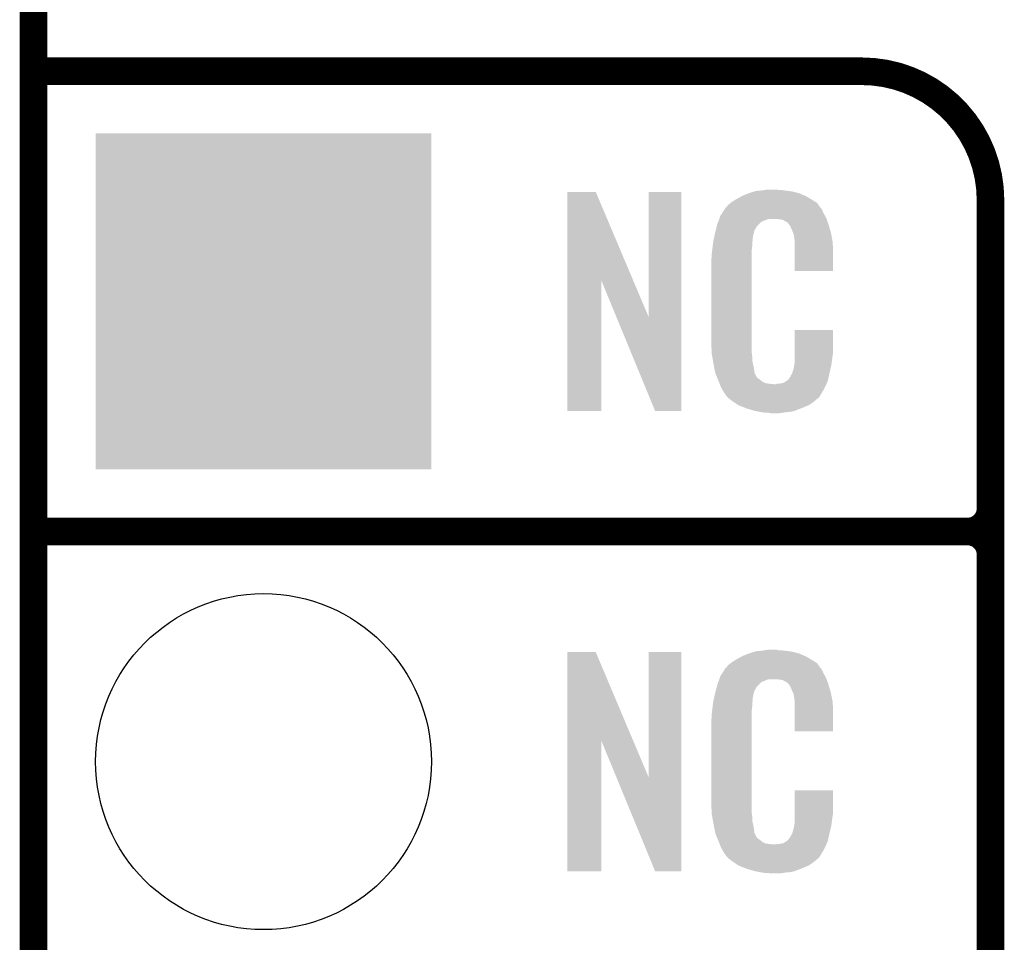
# Model space of a CAD drawing. Extents: x -1.3 to 24.2, y -3.9 to 39.2.
# Tile 6 of 33: x -1.3 to 4.1, y 14.2 to 19.3. Entities that reach past the tile are written whole.
import ezdxf

# ---------------------------------------------------------------- set-up
doc = ezdxf.new("R2010")
doc.units = 0
doc.layers.get('0').update_dxf_attribs({"linetype": 'CONTINUOUS'})
for name, color, linetype in [('THERMO_31_CLICK_V100_GKO', 5, 'CONTINUOUS'), ('THERMO_31_CLICK_V100_GTO', 14, 'CONTINUOUS'), ('THERMO_31_CLICK_V100_GTS', 12, 'CONTINUOUS')]:
    doc.layers.add(name, color=color, linetype=linetype)

# ---------------------------------------------------------------- blocks, each defined once
blk = doc.blocks.new('SQUARE_24')
blk.add_solid([(0.9271, 0.9271), (0.9271, -0.9271), (-0.9271, 0.9271), (-0.9271, -0.9271)])
blk = doc.blocks.new('ROUND_44')
blk.add_circle((0, 0), 0.9271)

msp = doc.modelspace()

# ---------------------------------------------------------------- linework, layer by layer
at = {"layer": 'THERMO_31_CLICK_V100_GKO', "const_width": 0.1524}
msp.add_lwpolyline([(-1.27, -3.81), (-1.27, 36.83)], dxfattribs=at)
at = {"layer": 'THERMO_31_CLICK_V100_GTO', "const_width": 0.1524}
for points in [[(-1.27, 19.05), (3.302, 19.05)], [(4.0132, -0.5588), (4.0132, 18.3388)], [(-1.27, 16.51), (3.8862, 16.51)], [(-1.27, 16.51), (3.8862, 16.51)], [(4.0132, 14.097), (4.0132, 16.383)]]:
    msp.add_lwpolyline(points, dxfattribs=at)
for points in [[(4.0132, 18.3388, 0.4142136), (3.302, 19.05)], [(3.8862, 16.51, 0.4142136), (4.0132, 16.637)], [(4.0132, 16.383, 0.4142136), (3.8862, 16.51)], [(4.0132, 16.383, 0.4142136), (3.8862, 16.51)]]:
    msp.add_lwpolyline(points, format="xyb", dxfattribs=at)
at = {"layer": 'THERMO_31_CLICK_V100_GTO'}
for points in [[(1.676412, 17.896728), (1.67642, 18.384506), (2.040148, 17.896728), (1.833884, 18.384506)], [(1.67642, 18.384506), (1.676422, 18.38452), (1.833884, 18.384506), (1.676422, 18.38452)], [(2.12598, 17.693748), (2.126, 18.384498), (2.306306, 17.693748), (2.30632, 18.384498)], [(2.126, 18.384498), (2.126002, 18.38452), (2.30632, 18.384498), (2.126002, 18.38452)], [(2.64668, 18.3642), (2.672078, 18.37436), (2.98559, 18.3642), (2.962368, 18.37436)], [(2.672078, 18.37436), (2.679698, 18.3769), (2.962368, 18.37436), (2.956562, 18.3769)], [(2.679698, 18.3769), (2.69494, 18.38198), (2.956562, 18.3769), (2.936242, 18.38198)], [(2.69494, 18.38198), (2.711874, 18.38706), (2.936242, 18.38198), (2.91592, 18.38706)], [(2.711874, 18.38706), (2.720342, 18.3896), (2.91592, 18.38706), (2.8956, 18.3896)], [(2.720342, 18.3896), (2.75082, 18.39214), (2.8956, 18.3896), (2.87528, 18.39214)], [(2.75082, 18.39214), (2.76606, 18.39468), (2.87528, 18.39214), (2.860042, 18.39468)], [(2.76606, 18.39468), (2.781302, 18.39722), (2.844802, 18.39468), (2.834642, 18.39722)], [(2.562864, 18.310862), (2.579186, 18.323558), (3.06469, 18.310862), (3.055622, 18.323558)], [(2.579186, 18.323558), (2.58572, 18.32864), (3.055622, 18.323558), (3.047492, 18.32864)], [(2.58572, 18.32864), (2.597694, 18.33626), (3.047492, 18.32864), (3.0353, 18.33626)], [(2.597694, 18.33626), (2.61366, 18.346418), (3.0353, 18.33626), (3.01837, 18.346418)], [(2.61366, 18.346418), (2.637246, 18.35912), (3.01837, 18.346418), (2.9972, 18.35912)], [(2.637246, 18.35912), (2.64668, 18.3642), (2.9972, 18.35912), (2.98559, 18.3642)], [(2.522222, 18.252442), (2.53208, 18.26768), (3.099492, 18.252442), (3.09118, 18.26768)], [(2.53208, 18.26768), (2.546868, 18.290536), (3.09118, 18.26768), (3.081022, 18.290536)], [(2.546868, 18.290536), (2.55016, 18.295624), (3.081022, 18.290536), (3.075938, 18.295624)], [(2.55016, 18.295624), (2.550182, 18.29816), (3.075938, 18.295624), (3.073402, 18.29816)], [(2.550182, 18.29816), (2.555244, 18.29817), (3.073402, 18.29816), (3.073392, 18.29817)], [(2.555244, 18.29817), (2.556762, 18.3007), (3.073392, 18.29817), (3.070862, 18.3007)], [(2.556762, 18.3007), (2.55981, 18.305778), (3.070862, 18.3007), (3.06832, 18.305778)], [(2.55981, 18.305778), (2.562864, 18.310862), (3.06832, 18.305778), (3.06469, 18.310862)], [(2.504442, 18.20418), (2.510054, 18.219416), (2.73304, 18.20418), (2.74828, 18.219416)], [(2.510054, 18.219416), (2.51567, 18.234658), (2.74828, 18.219416), (2.786376, 18.234658)], [(2.51567, 18.23466), (2.51754, 18.239738), (3.108234, 18.23466), (3.10642, 18.239738)], [(2.51567, 18.234658), (2.51567, 18.23466), (2.786376, 18.234658), (2.834638, 18.23466)], [(2.51754, 18.239738), (2.522222, 18.252442), (3.10642, 18.239738), (3.099492, 18.252442)], [(2.85242, 18.23212), (2.834638, 18.23466), (3.109142, 18.23212), (3.108234, 18.23466)], [(2.867658, 18.22958), (2.85242, 18.23212), (3.110048, 18.22958), (3.109142, 18.23212)], [(2.875278, 18.224502), (2.867658, 18.22958), (3.111862, 18.224502), (3.110048, 18.22958)], [(2.890516, 18.216882), (2.875278, 18.224502), (3.114584, 18.216882), (3.111862, 18.224502)], [(2.895598, 18.211802), (2.890516, 18.216882), (3.116398, 18.211802), (3.114584, 18.216882)], [(2.901044, 18.20418), (2.895598, 18.211802), (3.119118, 18.20418), (3.116398, 18.211802)], [(2.49174, 18.15338), (2.496184, 18.171158), (2.70533, 18.15338), (2.710178, 18.171158)], [(2.496184, 18.171158), (2.5019, 18.194018), (2.710178, 18.171158), (2.722878, 18.194018)], [(2.5019, 18.194018), (2.504442, 18.20418), (2.722878, 18.194018), (2.73304, 18.20418)], [(2.908298, 18.194022), (2.901044, 18.20418), (3.122108, 18.194022), (3.119118, 18.20418)], [(2.91846, 18.17116), (2.908298, 18.194022), (3.128832, 18.17116), (3.122108, 18.194022)], [(2.922524, 18.161002), (2.91846, 18.17116), (3.13182, 18.161002), (3.128832, 18.17116)], [(2.92354, 18.15846), (2.922524, 18.161002), (3.132306, 18.15846), (3.13182, 18.161002)], [(2.926078, 18.153384), (2.92354, 18.15846), (3.133272, 18.153384), (3.132306, 18.15846)], [(2.47904, 18.08226), (2.481296, 18.102578), (2.69748, 18.08226), (2.69748, 18.102578)], [(2.481296, 18.102578), (2.48158, 18.105118), (2.69748, 18.102578), (2.697988, 18.105118)], [(2.48158, 18.105118), (2.483718, 18.115278), (2.697988, 18.105118), (2.70002, 18.115278)], [(2.483718, 18.115278), (2.486392, 18.127978), (2.70002, 18.115278), (2.70002, 18.127978)], [(2.486392, 18.127978), (2.48853, 18.138138), (2.70002, 18.127978), (2.70256, 18.138138)], [(2.48853, 18.138138), (2.4896, 18.143218), (2.70256, 18.138138), (2.70256, 18.143218)], [(2.4896, 18.143218), (2.49174, 18.15338), (2.70256, 18.143218), (2.70533, 18.15338)], [(2.92608, 18.150842), (2.926078, 18.153384), (3.133756, 18.150842), (3.133272, 18.153384)], [(2.92862, 18.138138), (2.92608, 18.150842), (3.136176, 18.138138), (3.133756, 18.150842)], [(2.93116, 18.12036), (2.92862, 18.138138), (3.139562, 18.12036), (3.136176, 18.138138)], [(2.93116, 18.107658), (2.93116, 18.12036), (3.14198, 18.107658), (3.139562, 18.12036)], [(2.93116, 18.04924), (2.93116, 18.107658), (3.14452, 18.04924), (3.14198, 18.107658)], [(2.47396, 18.04162), (2.4765, 18.0594), (2.69494, 18.04162), (2.69494, 18.0594)], [(2.4765, 18.0594), (2.476782, 18.061938), (2.69494, 18.0594), (2.69494, 18.061938)], [(2.476782, 18.061938), (2.47904, 18.08226), (2.69494, 18.061938), (2.69748, 18.08226)], [(2.93116, 17.947662), (2.93116, 18.04924), (3.144498, 17.947662), (3.14452, 18.04924)], [(2.47142, 18.011142), (2.47396, 18.023842), (2.69494, 18.011142), (2.69494, 18.023842)], [(2.47142, 17.56156), (2.47142, 18.011142), (2.69494, 17.56156), (2.69494, 18.011142)], [(2.47396, 18.023842), (2.47396, 18.04162), (2.69494, 18.023842), (2.69494, 18.04162)], [(3.144498, 17.94764), (2.93116, 17.947662), (3.144498, 17.94764), (3.144498, 17.947662)], [(1.6764, 17.175502), (1.676412, 17.896728), (1.864338, 17.175502), (1.86436, 17.896728)], [(1.947996, 17.693748), (1.86436, 17.896728), (2.12598, 17.693748), (2.040148, 17.896728)], [(2.161536, 17.175494), (1.947996, 17.693748), (2.306298, 17.175494), (2.306306, 17.693748)], [(2.931166, 17.498058), (2.93118, 17.622498), (3.14452, 17.498058), (3.14452, 17.622498)], [(2.93118, 17.622498), (2.931182, 17.62252), (3.14452, 17.622498), (2.931182, 17.62252)], [(2.473772, 17.49806), (2.47142, 17.56156), (2.69494, 17.49806), (2.69494, 17.56156)], [(2.47396, 17.492982), (2.473772, 17.49806), (2.695666, 17.492982), (2.69494, 17.49806)], [(2.47617, 17.480278), (2.47396, 17.492982), (2.69748, 17.480278), (2.695666, 17.492982)], [(2.480146, 17.457418), (2.47617, 17.480278), (2.69748, 17.457418), (2.69748, 17.480278)], [(2.48412, 17.43456), (2.480146, 17.457418), (2.702294, 17.43456), (2.69748, 17.457418)], [(2.93116, 17.437102), (2.931162, 17.46504), (3.135714, 17.437102), (3.13944, 17.46504)], [(2.931162, 17.46504), (2.931164, 17.48282), (3.13944, 17.46504), (3.14198, 17.48282)], [(2.931164, 17.48282), (2.931166, 17.498058), (3.14198, 17.48282), (3.14452, 17.498058)], [(2.489202, 17.40916), (2.48412, 17.43456), (2.70764, 17.40916), (2.702294, 17.43456)], [(2.493774, 17.386298), (2.489202, 17.40916), (2.710182, 17.386298), (2.70764, 17.40916)], [(2.918462, 17.383762), (2.92608, 17.409162), (3.1242, 17.383762), (3.130176, 17.409162)], [(2.92608, 17.409162), (2.926082, 17.411704), (3.130176, 17.409162), (3.130774, 17.411704)], [(2.926082, 17.411704), (2.92862, 17.416784), (3.130774, 17.411704), (3.131968, 17.416784)], [(2.92862, 17.424402), (2.929128, 17.426942), (3.133762, 17.424402), (3.13436, 17.426942)], [(2.92862, 17.416784), (2.92862, 17.424402), (3.131968, 17.416784), (3.133762, 17.424402)], [(2.929128, 17.426942), (2.93116, 17.437102), (3.13436, 17.426942), (3.135714, 17.437102)], [(2.49428, 17.383762), (2.493774, 17.386298), (2.711452, 17.383762), (2.710182, 17.386298)], [(2.501602, 17.36598), (2.49428, 17.383762), (2.720342, 17.36598), (2.711452, 17.383762)], [(2.50265, 17.363436), (2.501602, 17.36598), (2.722882, 17.363436), (2.720342, 17.36598)], [(2.50474, 17.35836), (2.50265, 17.363436), (2.725424, 17.35836), (2.722882, 17.363436)], [(2.506832, 17.35328), (2.50474, 17.35836), (2.73304, 17.35328), (2.725424, 17.35836)], [(2.50997, 17.34566), (2.506832, 17.35328), (2.7432, 17.34566), (2.73304, 17.35328)], [(2.51206, 17.34058), (2.50997, 17.34566), (2.749552, 17.34058), (2.7432, 17.34566)], [(2.514014, 17.3355), (2.51206, 17.34058), (2.755902, 17.3355), (2.749552, 17.34058)], [(2.8829, 17.33804), (2.893064, 17.34566), (3.114038, 17.33804), (3.115732, 17.34566)], [(2.893064, 17.34566), (2.895606, 17.345674), (3.115732, 17.34566), (3.115734, 17.345674)], [(2.895606, 17.345674), (2.898142, 17.35074), (3.115734, 17.345674), (3.11686, 17.35074)], [(2.898142, 17.35074), (2.905762, 17.3609), (3.11686, 17.35074), (3.119118, 17.3609)], [(2.905762, 17.3609), (2.91846, 17.38376), (3.119118, 17.3609), (3.1242, 17.38376)], [(2.91846, 17.38376), (2.918462, 17.383762), (3.1242, 17.38376), (3.1242, 17.383762)], [(2.516946, 17.32788), (2.514014, 17.3355), (2.773684, 17.32788), (2.755902, 17.3355)], [(2.517922, 17.32534), (2.516946, 17.32788), (2.794, 17.32534), (2.773684, 17.32788)], [(2.5189, 17.3228), (2.517922, 17.32534), (2.816862, 17.3228), (2.794, 17.32534)], [(2.52476, 17.30756), (2.5189, 17.3228), (3.099696, 17.30756), (3.106866, 17.3228)], [(2.531818, 17.29486), (2.52476, 17.30756), (3.09372, 17.29486), (3.099696, 17.30756)], [(2.537462, 17.284698), (2.531818, 17.29486), (3.087622, 17.284698), (3.09372, 17.29486)], [(2.816862, 17.3228), (2.827022, 17.322802), (3.106866, 17.3228), (3.106868, 17.322802)], [(2.827022, 17.322802), (2.834644, 17.32534), (3.106868, 17.322802), (3.108062, 17.32534)], [(2.844802, 17.32534), (2.870202, 17.33042), (3.108062, 17.32534), (3.110452, 17.33042)], [(2.870202, 17.33042), (2.882896, 17.338038), (3.110452, 17.33042), (3.114038, 17.338038)], [(2.882896, 17.338038), (2.8829, 17.33804), (3.114038, 17.338038), (3.114038, 17.33804)], [(2.54762, 17.26946), (2.537462, 17.284698), (3.07848, 17.26946), (3.087622, 17.284698)], [(2.550154, 17.266926), (2.54762, 17.26946), (3.076958, 17.266926), (3.07848, 17.26946)], [(2.55016, 17.264386), (2.550154, 17.266926), (3.075434, 17.264386), (3.076958, 17.266926)], [(2.556694, 17.25676), (2.55016, 17.264386), (3.07086, 17.25676), (3.075434, 17.264386)], [(2.561048, 17.251678), (2.556694, 17.25676), (3.068316, 17.251678), (3.07086, 17.25676)], [(2.565398, 17.2466), (2.561048, 17.251678), (3.061968, 17.2466), (3.068316, 17.251678)], [(2.572172, 17.24152), (2.565398, 17.2466), (3.05562, 17.24152), (3.061968, 17.2466)], [(2.58572, 17.23136), (2.572172, 17.24152), (3.043768, 17.23136), (3.05562, 17.24152)], [(2.593342, 17.22628), (2.58572, 17.23136), (3.037842, 17.22628), (3.043768, 17.23136)], [(2.620012, 17.2085), (2.593342, 17.22628), (3.01244, 17.2085), (3.037842, 17.22628)], [(2.623818, 17.205962), (2.620012, 17.2085), (3.006518, 17.205962), (3.01244, 17.2085)], [(2.656476, 17.19326), (2.623818, 17.205962), (2.97688, 17.19326), (3.006518, 17.205962)], [(2.66954, 17.188178), (2.656476, 17.19326), (2.96381, 17.188178), (2.97688, 17.19326)], [(2.712718, 17.17548), (2.66954, 17.188178), (2.931158, 17.17548), (2.96381, 17.188178)], [(1.864338, 17.17548), (1.6764, 17.175502), (1.864338, 17.17548), (1.864338, 17.175502)], [(2.306298, 17.17548), (2.161536, 17.175494), (2.306298, 17.17548), (2.306298, 17.175494)], [(2.739814, 17.1704), (2.712718, 17.17548), (2.908298, 17.1704), (2.931158, 17.17548)], [(2.75336, 17.16786), (2.739814, 17.1704), (2.88036, 17.16786), (2.908298, 17.1704)], [(2.77114, 17.16532), (2.75336, 17.16786), (2.865118, 17.16532), (2.88036, 17.16786)], [(2.799078, 17.16278), (2.786378, 17.16532), (2.849878, 17.16278), (2.865118, 17.16532)], [(1.676412, 15.356728), (1.67642, 15.844506), (2.040148, 15.356728), (1.833884, 15.844506)], [(1.67642, 15.844506), (1.676422, 15.84452), (1.833884, 15.844506), (1.676422, 15.84452)], [(2.12598, 15.153748), (2.126, 15.844498), (2.306306, 15.153748), (2.30632, 15.844498)], [(2.126, 15.844498), (2.126002, 15.84452), (2.30632, 15.844498), (2.126002, 15.84452)], [(2.61366, 15.806418), (2.637246, 15.81912), (3.01837, 15.806418), (2.9972, 15.81912)], [(2.637246, 15.81912), (2.64668, 15.8242), (2.9972, 15.81912), (2.98559, 15.8242)], [(2.64668, 15.8242), (2.672078, 15.83436), (2.98559, 15.8242), (2.962368, 15.83436)], [(2.672078, 15.83436), (2.679698, 15.8369), (2.962368, 15.83436), (2.956562, 15.8369)], [(2.679698, 15.8369), (2.69494, 15.84198), (2.956562, 15.8369), (2.936242, 15.84198)], [(2.69494, 15.84198), (2.711874, 15.84706), (2.936242, 15.84198), (2.91592, 15.84706)], [(2.711874, 15.84706), (2.720342, 15.8496), (2.91592, 15.84706), (2.8956, 15.8496)], [(2.720342, 15.8496), (2.75082, 15.85214), (2.8956, 15.8496), (2.87528, 15.85214)], [(2.75082, 15.85214), (2.76606, 15.85468), (2.87528, 15.85214), (2.860042, 15.85468)], [(2.76606, 15.85468), (2.781302, 15.85722), (2.844802, 15.85468), (2.834642, 15.85722)], [(2.556762, 15.7607), (2.55981, 15.765778), (3.070862, 15.7607), (3.06832, 15.765778)], [(2.55981, 15.765778), (2.562864, 15.770862), (3.06832, 15.765778), (3.06469, 15.770862)], [(2.562864, 15.770862), (2.579186, 15.783558), (3.06469, 15.770862), (3.055622, 15.783558)], [(2.579186, 15.783558), (2.58572, 15.78864), (3.055622, 15.783558), (3.047492, 15.78864)], [(2.58572, 15.78864), (2.597694, 15.79626), (3.047492, 15.78864), (3.0353, 15.79626)], [(2.597694, 15.79626), (2.61366, 15.806418), (3.0353, 15.79626), (3.01837, 15.806418)], [(2.517774, 15.699738), (2.522222, 15.712442), (3.10642, 15.699738), (3.099492, 15.712442)], [(2.522222, 15.712442), (2.53208, 15.72768), (3.099492, 15.712442), (3.09118, 15.72768)], [(2.53208, 15.72768), (2.546868, 15.750536), (3.09118, 15.72768), (3.081022, 15.750536)], [(2.546868, 15.750536), (2.55016, 15.755624), (3.081022, 15.750536), (3.075938, 15.755624)], [(2.55016, 15.755624), (2.550182, 15.75816), (3.075938, 15.755624), (3.073402, 15.75816)], [(2.550182, 15.75816), (2.555244, 15.75817), (3.073402, 15.75816), (3.073392, 15.75817)], [(2.555244, 15.75817), (2.556762, 15.7607), (3.073392, 15.75817), (3.070862, 15.7607)], [(2.502434, 15.654018), (2.50444, 15.66164), (2.722878, 15.654018), (2.7305, 15.66164)], [(2.50444, 15.66164), (2.510662, 15.679416), (2.7305, 15.66164), (2.74828, 15.679416)], [(2.510662, 15.679416), (2.515996, 15.694658), (2.74828, 15.679416), (2.786376, 15.694658)], [(2.515996, 15.69466), (2.517774, 15.699738), (3.108234, 15.69466), (3.10642, 15.699738)], [(2.515996, 15.694658), (2.515996, 15.69466), (2.786376, 15.694658), (2.834638, 15.69466)], [(2.85242, 15.69212), (2.834638, 15.69466), (3.109142, 15.69212), (3.108234, 15.69466)], [(2.867658, 15.68958), (2.85242, 15.69212), (3.110048, 15.68958), (3.109142, 15.69212)], [(2.875278, 15.684502), (2.867658, 15.68958), (3.111862, 15.684502), (3.110048, 15.68958)], [(2.890516, 15.676882), (2.875278, 15.684502), (3.114584, 15.676882), (3.111862, 15.684502)], [(2.895598, 15.671802), (2.890516, 15.676882), (3.116398, 15.671802), (3.114584, 15.676882)], [(2.901044, 15.66418), (2.895598, 15.671802), (3.119118, 15.66418), (3.116398, 15.671802)], [(2.908298, 15.654022), (2.901044, 15.66418), (3.122108, 15.654022), (3.119118, 15.66418)], [(2.48853, 15.598138), (2.4896, 15.603218), (2.70256, 15.598138), (2.70256, 15.603218)], [(2.4896, 15.603218), (2.49174, 15.61338), (2.70256, 15.603218), (2.70533, 15.61338)], [(2.49174, 15.61338), (2.496418, 15.631158), (2.70533, 15.61338), (2.710178, 15.631158)], [(2.496418, 15.631158), (2.502434, 15.654018), (2.710178, 15.631158), (2.722878, 15.654018)], [(2.91846, 15.63116), (2.908298, 15.654022), (3.128832, 15.63116), (3.122108, 15.654022)], [(2.922524, 15.621002), (2.91846, 15.63116), (3.13182, 15.621002), (3.128832, 15.63116)], [(2.92354, 15.61846), (2.922524, 15.621002), (3.13233, 15.61846), (3.13182, 15.621002)], [(2.926078, 15.613384), (2.92354, 15.61846), (3.133344, 15.613384), (3.13233, 15.61846)], [(2.92608, 15.610842), (2.926078, 15.613384), (3.133852, 15.610842), (3.133344, 15.613384)], [(2.92862, 15.598138), (2.92608, 15.610842), (3.136394, 15.598138), (3.133852, 15.610842)], [(2.47904, 15.54226), (2.481296, 15.562578), (2.69748, 15.54226), (2.69748, 15.562578)], [(2.481296, 15.562578), (2.48158, 15.565118), (2.69748, 15.562578), (2.697988, 15.565118)], [(2.48158, 15.565118), (2.483718, 15.575278), (2.697988, 15.565118), (2.70002, 15.575278)], [(2.483718, 15.575278), (2.486392, 15.587978), (2.70002, 15.575278), (2.70002, 15.587978)], [(2.486392, 15.587978), (2.48853, 15.598138), (2.70002, 15.587978), (2.70256, 15.598138)], [(2.93116, 15.58036), (2.92862, 15.598138), (3.139948, 15.58036), (3.136394, 15.598138)], [(2.93116, 15.570198), (2.93116, 15.58036), (3.14198, 15.570198), (3.139948, 15.58036)], [(2.93116, 15.50924), (2.93116, 15.570198), (3.14452, 15.50924), (3.14198, 15.570198)], [(2.47396, 15.50162), (2.4765, 15.5194), (2.69494, 15.50162), (2.69494, 15.5194)], [(2.47396, 15.483842), (2.47396, 15.50162), (2.69494, 15.483842), (2.69494, 15.50162)], [(2.4765, 15.5194), (2.476782, 15.521938), (2.69494, 15.5194), (2.69494, 15.521938)], [(2.476782, 15.521938), (2.47904, 15.54226), (2.69494, 15.521938), (2.69748, 15.54226)], [(2.93116, 15.407662), (2.93116, 15.50924), (3.144498, 15.407662), (3.14452, 15.50924)], [(2.47142, 15.471142), (2.47396, 15.483842), (2.69494, 15.471142), (2.69494, 15.483842)], [(2.47142, 15.02156), (2.47142, 15.471142), (2.69494, 15.02156), (2.69494, 15.471142)], [(3.144498, 15.40764), (2.93116, 15.407662), (3.144498, 15.40764), (3.144498, 15.407662)], [(1.6764, 14.635502), (1.676412, 15.356728), (1.864338, 14.635502), (1.86436, 15.356728)], [(1.947996, 15.153748), (1.86436, 15.356728), (2.12598, 15.153748), (2.040148, 15.356728)], [(2.161536, 14.635494), (1.947996, 15.153748), (2.306298, 14.635494), (2.306306, 15.153748)], [(2.931166, 14.958058), (2.93118, 15.082498), (3.14452, 14.958058), (3.14452, 15.082498)], [(2.93118, 15.082498), (2.931182, 15.08252), (3.14452, 15.082498), (2.931182, 15.08252)], [(2.473772, 14.95806), (2.47142, 15.02156), (2.69494, 14.95806), (2.69494, 15.02156)], [(2.47396, 14.952982), (2.473772, 14.95806), (2.695666, 14.952982), (2.69494, 14.95806)], [(2.47617, 14.940278), (2.47396, 14.952982), (2.69748, 14.940278), (2.695666, 14.952982)], [(2.931164, 14.94282), (2.931166, 14.958058), (3.14198, 14.94282), (3.14452, 14.958058)], [(2.480146, 14.917418), (2.47617, 14.940278), (2.69748, 14.917418), (2.69748, 14.940278)], [(2.48412, 14.89456), (2.480146, 14.917418), (2.702294, 14.89456), (2.69748, 14.917418)], [(2.489202, 14.86916), (2.48412, 14.89456), (2.70764, 14.86916), (2.702294, 14.89456)], [(2.929128, 14.886942), (2.93116, 14.897102), (3.13436, 14.886942), (3.135714, 14.897102)], [(2.93116, 14.897102), (2.931162, 14.92504), (3.135714, 14.897102), (3.13944, 14.92504)], [(2.931162, 14.92504), (2.931164, 14.94282), (3.13944, 14.92504), (3.14198, 14.94282)], [(2.493774, 14.846298), (2.489202, 14.86916), (2.710182, 14.846298), (2.70764, 14.86916)], [(2.49428, 14.843762), (2.493774, 14.846298), (2.711452, 14.843762), (2.710182, 14.846298)], [(2.501602, 14.82598), (2.49428, 14.843762), (2.720342, 14.82598), (2.711452, 14.843762)], [(2.905762, 14.8209), (2.91846, 14.84376), (3.119118, 14.8209), (3.1242, 14.84376)], [(2.91846, 14.84376), (2.918462, 14.843762), (3.1242, 14.84376), (3.1242, 14.843762)], [(2.918462, 14.843762), (2.92608, 14.869162), (3.1242, 14.843762), (3.130176, 14.869162)], [(2.92608, 14.869162), (2.926082, 14.871704), (3.130176, 14.869162), (3.130774, 14.871704)], [(2.926082, 14.871704), (2.92862, 14.876784), (3.130774, 14.871704), (3.131968, 14.876784)], [(2.92862, 14.884402), (2.929128, 14.886942), (3.133762, 14.884402), (3.13436, 14.886942)], [(2.92862, 14.876784), (2.92862, 14.884402), (3.131968, 14.876784), (3.133762, 14.884402)], [(2.50265, 14.823436), (2.501602, 14.82598), (2.722882, 14.823436), (2.720342, 14.82598)], [(2.50474, 14.81836), (2.50265, 14.823436), (2.725424, 14.81836), (2.722882, 14.823436)], [(2.506832, 14.81328), (2.50474, 14.81836), (2.73304, 14.81328), (2.725424, 14.81836)], [(2.50997, 14.80566), (2.506832, 14.81328), (2.7432, 14.80566), (2.73304, 14.81328)], [(2.51206, 14.80058), (2.50997, 14.80566), (2.749552, 14.80058), (2.7432, 14.80566)], [(2.514014, 14.7955), (2.51206, 14.80058), (2.755902, 14.7955), (2.749552, 14.80058)], [(2.516946, 14.78788), (2.514014, 14.7955), (2.773684, 14.78788), (2.755902, 14.7955)], [(2.517922, 14.78534), (2.516946, 14.78788), (2.794, 14.78534), (2.773684, 14.78788)], [(2.5189, 14.7828), (2.517922, 14.78534), (2.816862, 14.7828), (2.794, 14.78534)], [(2.827022, 14.782802), (2.834644, 14.78534), (3.106868, 14.782802), (3.108062, 14.78534)], [(2.844802, 14.78534), (2.870202, 14.79042), (3.108062, 14.78534), (3.110452, 14.79042)], [(2.870202, 14.79042), (2.882896, 14.798038), (3.110452, 14.79042), (3.114038, 14.798038)], [(2.882896, 14.798038), (2.8829, 14.79804), (3.114038, 14.798038), (3.114038, 14.79804)], [(2.8829, 14.79804), (2.893064, 14.80566), (3.114038, 14.79804), (3.115732, 14.80566)], [(2.893064, 14.80566), (2.895606, 14.805674), (3.115732, 14.80566), (3.115734, 14.805674)], [(2.895606, 14.805674), (2.898142, 14.81074), (3.115734, 14.805674), (3.11686, 14.81074)], [(2.898142, 14.81074), (2.905762, 14.8209), (3.11686, 14.81074), (3.119118, 14.8209)], [(2.52476, 14.76756), (2.5189, 14.7828), (3.099696, 14.76756), (3.106866, 14.7828)], [(2.531818, 14.75486), (2.52476, 14.76756), (3.09372, 14.75486), (3.099696, 14.76756)], [(2.537462, 14.744698), (2.531818, 14.75486), (3.087622, 14.744698), (3.09372, 14.75486)], [(2.54762, 14.72946), (2.537462, 14.744698), (3.07848, 14.72946), (3.087622, 14.744698)], [(2.816862, 14.7828), (2.827022, 14.782802), (3.106866, 14.7828), (3.106868, 14.782802)], [(2.550154, 14.726926), (2.54762, 14.72946), (3.076958, 14.726926), (3.07848, 14.72946)], [(2.55016, 14.724386), (2.550154, 14.726926), (3.075434, 14.724386), (3.076958, 14.726926)], [(2.556694, 14.71676), (2.55016, 14.724386), (3.07086, 14.71676), (3.075434, 14.724386)], [(2.561048, 14.711678), (2.556694, 14.71676), (3.068316, 14.711678), (3.07086, 14.71676)], [(2.565398, 14.7066), (2.561048, 14.711678), (3.061968, 14.7066), (3.068316, 14.711678)], [(2.572172, 14.70152), (2.565398, 14.7066), (3.05562, 14.70152), (3.061968, 14.7066)], [(2.58572, 14.69136), (2.572172, 14.70152), (3.043768, 14.69136), (3.05562, 14.70152)], [(2.593342, 14.68628), (2.58572, 14.69136), (3.037842, 14.68628), (3.043768, 14.69136)], [(2.620012, 14.6685), (2.593342, 14.68628), (3.01244, 14.6685), (3.037842, 14.68628)], [(1.864338, 14.63548), (1.6764, 14.635502), (1.864338, 14.63548), (1.864338, 14.635502)], [(2.306298, 14.63548), (2.161536, 14.635494), (2.306298, 14.63548), (2.306298, 14.635494)], [(2.623818, 14.665962), (2.620012, 14.6685), (3.006518, 14.665962), (3.01244, 14.6685)], [(2.656476, 14.65326), (2.623818, 14.665962), (2.97688, 14.65326), (3.006518, 14.665962)], [(2.66954, 14.648178), (2.656476, 14.65326), (2.96381, 14.648178), (2.97688, 14.65326)], [(2.712718, 14.63548), (2.66954, 14.648178), (2.931158, 14.63548), (2.96381, 14.648178)], [(2.739814, 14.6304), (2.712718, 14.63548), (2.908298, 14.6304), (2.931158, 14.63548)], [(2.75336, 14.62786), (2.739814, 14.6304), (2.88036, 14.62786), (2.908298, 14.6304)], [(2.77114, 14.62532), (2.75336, 14.62786), (2.865118, 14.62532), (2.88036, 14.62786)], [(2.799078, 14.62278), (2.786378, 14.62532), (2.849878, 14.62278), (2.865118, 14.62532)]]:
    msp.add_solid(points, dxfattribs=at)

# ---------------------------------------------------------------- block references
at = {"layer": 'THERMO_31_CLICK_V100_GTS'}
for name, p in [('SQUARE_24', (0, 17.78)), ('ROUND_44', (0, 15.24))]:
    msp.add_blockref(name, p, dxfattribs=at)

doc.saveas('drawing.dxf')
